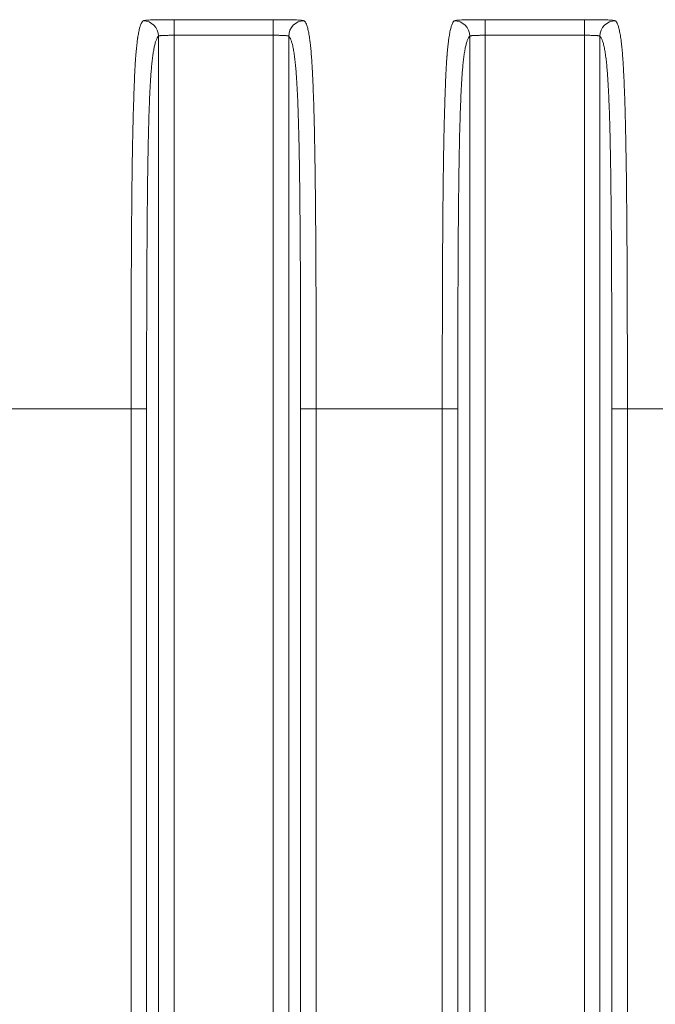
# Model space of a CAD drawing. Header units: millimetres. Extents: x 5 to 415, y 5 to 292.
# Tile 73 of 112: x 330.4 to 338.57, y 156 to 168.65. Entities that reach past the tile are written whole.
import ezdxf

# ---------------------------------------------------------------- set-up
doc = ezdxf.new("R2010")
doc.units = ezdxf.units.MM
doc.layers.add('Sichtbar schmal (ISO)', color=7, linetype='Continuous', lineweight=18)
doc.layers.add('Symbol (ISO)', color=7, linetype='Continuous', lineweight=25)
doc.styles.add('Notiztext (ISO)', font='isocpeur.ttf')
doc.dimstyles.new('Standard - Methode 1b (ISO)$7', dxfattribs={"dimtxt": 3.5, "dimasz": 2.5, "dimexe": 2, "dimexo": 0, "dimgap": 0.762, "dimtad": 1, "dimtoh": 1, "dimdsep": 46, "dimtxsty": 'Notiztext (ISO)', "dimcen": 0.09, "dimdle": 10, "dimclrd": 256, "dimclre": 256, "dimclrt": 256, "dimazin": 2, "dimtfac": 1, "dimtmove": 0, "dimatfit": 3, "dimfxl": 1, "dimtolj": 1, "dimlwd": -1, "dimlwe": -1, "dimarcsym": 0})

msp = doc.modelspace()

# ---------------------------------------------------------------- linework, layer by layer
at = {"layer": 'Sichtbar schmal (ISO)'}
for p, q in [((333.65600638, 168.65347247), (332.38148355, 168.65347247)), ((332.38148355, 168.45347688), (332.38148355, 168.65345584)), ((333.65600638, 168.65345584), (333.65600638, 168.45347688)), ((337.65600638, 168.65347247), (336.38148355, 168.65347247)), ((336.38148355, 168.45347688), (336.38148355, 168.65345584)), ((337.65600638, 168.65345584), (337.65600638, 168.45347688)), ((332.18175764, 143.90378977), (332.18175764, 168.44120817)), ((332.38148355, 168.45347688), (332.38148355, 143.89152107)), ((332.38148355, 168.45347688), (333.65600638, 168.45347688)), ((333.65600638, 143.89152107), (333.65600638, 168.45347688)), ((333.85573229, 168.44120817), (333.85573229, 143.90378978)), ((336.18175764, 143.90378978), (336.18175764, 168.44120817)), ((336.38148355, 168.45347688), (336.38148355, 143.89152107)), ((336.38148355, 168.45347688), (337.65600638, 168.45347688)), ((337.65600638, 143.89152107), (337.65600638, 168.45347688)), ((337.85573229, 168.44120817), (337.85573229, 143.90378978)), ((331.82895205, 163.64949987), (330.20853788, 163.64949987)), ((331.82895205, 163.64949987), (332.02867796, 163.64949987)), ((331.82895205, 148.69549808), (331.82895205, 163.64949987)), ((332.02867796, 163.64949987), (332.02867796, 148.69549808)), ((334.00881197, 148.69549808), (334.00881197, 163.64949987)), ((334.00881197, 163.64949987), (334.20853788, 163.64949987)), ((335.82895205, 163.64949987), (334.20853788, 163.64949987)), ((334.20853788, 163.64949987), (334.20853788, 148.69549808)), ((335.82895205, 148.69549808), (335.82895205, 163.64949987)), ((335.82895205, 163.64949987), (336.02867796, 163.64949987)), ((336.02867796, 163.64949987), (336.02867796, 148.69549808)), ((338.00881197, 148.69549808), (338.00881197, 163.64949987)), ((338.00881197, 163.64949987), (338.20853788, 163.64949987)), ((339.82895205, 163.64949987), (338.20853788, 163.64949987)), ((338.20853788, 163.64949987), (338.20853788, 148.69549808))]:
    msp.add_line(p, q, dxfattribs=at)
for centre, major_axis, ratio, start_param, end_param in [((331.98203173, 168.44120816), (0.14084188, -0.14199847), 0.997286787, 0.7908457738, 2.3589252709), ((334.05545819, 168.44120816), (-0.14084191, -0.14199844), 0.9972867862, 3.9242602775, 5.4923397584), ((335.98203173, 168.44120816), (0.14084188, -0.14199847), 0.997286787, 0.7908457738, 2.3589252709), ((338.05545819, 168.44120816), (-0.14084191, -0.14199844), 0.9972867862, 3.9242602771, 5.4923397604)]:
    msp.add_ellipse(centre, major_axis=major_axis, ratio=ratio, start_param=start_param, end_param=end_param, dxfattribs=at)
for points, knots in [([(331.98203173, 168.64093851), (331.97655696, 168.63522388), (331.97132414, 168.62778273), (331.96637427, 168.61884743), (331.96107053, 168.60927332), (331.95609181, 168.59797653), (331.95148809, 168.58545748), (331.9469423, 168.57309597), (331.94276233, 168.55954427), (331.93899533, 168.54551367), (331.93851392, 168.54372061), (331.9380393, 168.54192006), (331.93757114, 168.54011258), (331.93298102, 168.52239067), (331.92901383, 168.50407887), (331.92538086, 168.48504989), (331.92159655, 168.46522812), (331.91817412, 168.44465392), (331.91479501, 168.42183272), (331.91409111, 168.41707882), (331.91338911, 168.41222232), (331.91268629, 168.40724089), (331.91028473, 168.39021928), (331.90787827, 168.37180019), (331.90546135, 168.35145141), (331.90273743, 168.32851801), (331.89999965, 168.30314621), (331.89725238, 168.27426262), (331.89486176, 168.24912875), (331.8924637, 168.22133254), (331.89007444, 168.18994243), (331.88988909, 168.18750737), (331.88970381, 168.18505053), (331.8895186, 168.18257146), (331.88758566, 168.1566991), (331.8856599, 168.12851009), (331.88373888, 168.09755517), (331.88181493, 168.06655313), (331.87989561, 168.03277379), (331.87798535, 167.99579758), (331.87619139, 167.96107262), (331.87440548, 167.92352405), (331.8726354, 167.88288055), (331.87092988, 167.84371965), (331.86923918, 167.80168188), (331.86757097, 167.75662117), (331.86727334, 167.74858186), (331.86697645, 167.74044648), (331.8666803, 167.73221453), (331.86534237, 167.69502386), (331.86399681, 167.65563666), (331.86267521, 167.61454848), (331.8610153, 167.56294206), (331.85939387, 167.50864927), (331.85785101, 167.45286446), (331.85615829, 167.39166122), (331.85456021, 167.3286701), (331.85308092, 167.26557836), (331.85134693, 167.19162386), (331.84977588, 167.11754159), (331.84837515, 167.04597685), (331.8481666, 167.03532155), (331.84796178, 167.0247221), (331.8477607, 167.01418671), (331.84625571, 166.9353363), (331.84502073, 166.86019636), (331.84397311, 166.789321), (331.84234969, 166.67949173), (331.84117356, 166.57990561), (331.84023585, 166.49165048), (331.83993308, 166.46315475), (331.83965579, 166.43583649), (331.83939878, 166.40972025), (331.83841865, 166.3101238), (331.83770743, 166.2284896), (331.83705043, 166.15001767), (331.83665725, 166.10305685), (331.83628726, 166.05722004), (331.83591783, 166.00929029), (331.83533387, 165.93352755), (331.83473233, 165.85249292), (331.83413485, 165.76232293), (331.83372273, 165.70012732), (331.83331283, 165.63358604), (331.83291818, 165.56142897), (331.83252702, 165.48991071), (331.83215592, 165.41289583), (331.83180122, 165.32603228), (331.83127921, 165.19819844), (331.83078977, 165.04902823), (331.83038741, 164.86469538), (331.83036408, 164.85401073), (331.83034097, 164.84320784), (331.83031807, 164.83228719), (331.82998055, 164.67135536), (331.82969247, 164.48484652), (331.82946021, 164.27425768), (331.82925155, 164.08507486), (331.82908724, 163.87646064), (331.82895205, 163.64949987)], [0, 0, 0, 0, 0.0319539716, 0.0319539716, 0.0319539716, 0.0661924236, 0.0661924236, 0.0661924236, 0.1, 0.1, 0.1, 0.1043204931, 0.1043204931, 0.1043204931, 0.1466818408, 0.1466818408, 0.1466818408, 0.190808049, 0.190808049, 0.190808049, 0.2, 0.2, 0.2, 0.2314090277, 0.2314090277, 0.2314090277, 0.266807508, 0.266807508, 0.266807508, 0.2976104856, 0.2976104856, 0.2976104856, 0.3, 0.3, 0.3, 0.3249377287, 0.3249377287, 0.3249377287, 0.3499134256, 0.3499134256, 0.3499134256, 0.3733685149, 0.3733685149, 0.3733685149, 0.39596801, 0.39596801, 0.39596801, 0.4, 0.4, 0.4, 0.4182158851, 0.4182158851, 0.4182158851, 0.4410948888, 0.4410948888, 0.4410948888, 0.4661961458, 0.4661961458, 0.4661961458, 0.4956191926, 0.4956191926, 0.4956191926, 0.5, 0.5, 0.5, 0.5327874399, 0.5327874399, 0.5327874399, 0.5835952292, 0.5835952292, 0.5835952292, 0.6, 0.6, 0.6, 0.66256096, 0.66256096, 0.66256096, 0.7, 0.7, 0.7, 0.7591800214, 0.7591800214, 0.7591800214, 0.8, 0.8, 0.8, 0.8404585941, 0.8404585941, 0.8404585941, 0.9, 0.9, 0.9, 0.9034512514, 0.9034512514, 0.9034512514, 0.9543105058, 0.9543105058, 0.9543105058, 1, 1, 1, 1]), ([(334.05545819, 168.64093851), (334.05853873, 168.63781272), (334.06159043, 168.63410964), (334.06462863, 168.62974081), (334.06845879, 168.62423317), (334.07226748, 168.61767111), (334.07608498, 168.60977449), (334.08037088, 168.60090897), (334.08466792, 168.59036945), (334.08901681, 168.57750746), (334.09110665, 168.57132669), (334.09320846, 168.56460664), (334.09532619, 168.55723898), (334.09774127, 168.54883686), (334.10017812, 168.53958461), (334.1026125, 168.52943693), (334.10699136, 168.51118377), (334.11136175, 168.48998006), (334.1155774, 168.46594921), (334.11940698, 168.4441191), (334.12310826, 168.41995086), (334.12657277, 168.39419135), (334.12908199, 168.37553464), (334.1314671, 168.35606001), (334.13368992, 168.33632681), (334.13447934, 168.32931864), (334.13524722, 168.32227676), (334.1359956, 168.31519943), (334.13893217, 168.28742856), (334.14156867, 168.25916623), (334.14402177, 168.22995439), (334.14648771, 168.20058976), (334.14876911, 168.17026885), (334.15097139, 168.13791415), (334.15306704, 168.10712606), (334.15509173, 168.07449104), (334.15711689, 168.03857677), (334.15751645, 168.03149097), (334.15791595, 168.02427565), (334.15831582, 168.01691802), (334.159767, 167.99021622), (334.16123572, 167.96171893), (334.16270615, 167.93132678), (334.16445008, 167.8952819), (334.16619643, 167.85656816), (334.16791929, 167.81513454), (334.16957452, 167.77532736), (334.1712079, 167.7330083), (334.17279933, 167.68823344), (334.17437441, 167.64391873), (334.17590825, 167.59719801), (334.17738605, 167.5481962), (334.1780659, 167.52565334), (334.1787339, 167.50262896), (334.17938905, 167.47913622), (334.18017943, 167.45079499), (334.18095316, 167.42170604), (334.18170723, 167.39197462), (334.1831436, 167.33534159), (334.18450792, 167.27637065), (334.18579081, 167.21581086), (334.1871717, 167.15062417), (334.18845827, 167.08360058), (334.1896523, 167.01567017), (334.19097391, 166.94048144), (334.19218229, 166.8641857), (334.19329127, 166.78797832), (334.19364283, 166.76381983), (334.19398449, 166.73967057), (334.19431677, 166.71556593), (334.19517887, 166.6530255), (334.19596869, 166.59083664), (334.19669174, 166.52978717), (334.19789184, 166.4284577), (334.19890778, 166.3302702), (334.19976782, 166.238652), (334.20059486, 166.15054932), (334.20127841, 166.06852019), (334.20183946, 165.99550577), (334.20206304, 165.96640907), (334.20226473, 165.93875919), (334.20245026, 165.91220602), (334.20338848, 165.77793105), (334.20394564, 165.67171875), (334.20454072, 165.5479082), (334.20461535, 165.53238004), (334.20469013, 165.51657489), (334.2047655, 165.50040251), (334.20523731, 165.39915987), (334.20575723, 165.28352747), (334.20626708, 165.14292206), (334.20661645, 165.04657238), (334.20696009, 164.93849772), (334.20726419, 164.8153088), (334.20735984, 164.77656281), (334.20745264, 164.73631963), (334.20754154, 164.69461638), (334.20785565, 164.54726654), (334.20811915, 164.38168845), (334.20829425, 164.19951235), (334.20845709, 164.03009309), (334.20854388, 163.84631983), (334.20853788, 163.64949987)], [0, 0, 0, 0, 0.0255067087, 0.0255067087, 0.0255067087, 0.0576621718, 0.0576621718, 0.0576621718, 0.0937630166, 0.0937630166, 0.0937630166, 0.1111111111, 0.1111111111, 0.1111111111, 0.1308949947, 0.1308949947, 0.1308949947, 0.1664813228, 0.1664813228, 0.1664813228, 0.1988086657, 0.1988086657, 0.1988086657, 0.2222222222, 0.2222222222, 0.2222222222, 0.2305374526, 0.2305374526, 0.2305374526, 0.2631657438, 0.2631657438, 0.2631657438, 0.295964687, 0.295964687, 0.295964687, 0.3271755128, 0.3271755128, 0.3271755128, 0.3333333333, 0.3333333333, 0.3333333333, 0.3556808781, 0.3556808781, 0.3556808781, 0.3821849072, 0.3821849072, 0.3821849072, 0.407648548, 0.407648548, 0.407648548, 0.4328505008, 0.4328505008, 0.4328505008, 0.4444444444, 0.4444444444, 0.4444444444, 0.4584311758, 0.4584311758, 0.4584311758, 0.4850733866, 0.4850733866, 0.4850733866, 0.5137511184, 0.5137511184, 0.5137511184, 0.5454930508, 0.5454930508, 0.5454930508, 0.5555555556, 0.5555555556, 0.5555555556, 0.5816631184, 0.5816631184, 0.5816631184, 0.6249962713, 0.6249962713, 0.6249962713, 0.6666666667, 0.6666666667, 0.6666666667, 0.6832725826, 0.6832725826, 0.6832725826, 0.7672459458, 0.7672459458, 0.7672459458, 0.7777777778, 0.7777777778, 0.7777777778, 0.8437093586, 0.8437093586, 0.8437093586, 0.8888888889, 0.8888888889, 0.8888888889, 0.9030989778, 0.9030989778, 0.9030989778, 0.9533074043, 0.9533074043, 0.9533074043, 1, 1, 1, 1]), ([(335.98203173, 168.64093851), (335.97655696, 168.63522388), (335.97132414, 168.62778273), (335.96637427, 168.61884743), (335.96107053, 168.60927332), (335.95609181, 168.59797653), (335.95148809, 168.58545748), (335.9469423, 168.57309597), (335.94276233, 168.55954427), (335.93899533, 168.54551367), (335.93851392, 168.54372061), (335.9380393, 168.54192006), (335.93757114, 168.54011258), (335.93298102, 168.52239067), (335.92901383, 168.50407887), (335.92538086, 168.48504989), (335.92159655, 168.46522812), (335.91817412, 168.44465392), (335.91479501, 168.42183272), (335.91409111, 168.41707882), (335.91338911, 168.41222232), (335.91268629, 168.40724089), (335.91028473, 168.39021928), (335.90787827, 168.37180019), (335.90546135, 168.35145141), (335.90273743, 168.32851801), (335.89999965, 168.30314621), (335.89725238, 168.27426262), (335.89486176, 168.24912875), (335.8924637, 168.22133254), (335.89007444, 168.18994243), (335.88988909, 168.18750737), (335.88970381, 168.18505053), (335.8895186, 168.18257146), (335.88758566, 168.1566991), (335.8856599, 168.12851009), (335.88373888, 168.09755517), (335.88181493, 168.06655313), (335.87989561, 168.03277379), (335.87798535, 167.99579758), (335.87619139, 167.96107262), (335.87440548, 167.92352405), (335.8726354, 167.88288055), (335.87092988, 167.84371965), (335.86923918, 167.80168188), (335.86757097, 167.75662117), (335.86727334, 167.74858186), (335.86697645, 167.74044648), (335.8666803, 167.73221453), (335.86534237, 167.69502386), (335.86399681, 167.65563666), (335.86267521, 167.61454848), (335.8610153, 167.56294206), (335.85939387, 167.50864927), (335.85785101, 167.45286446), (335.85615829, 167.39166122), (335.85456021, 167.3286701), (335.85308092, 167.26557836), (335.85134693, 167.19162386), (335.84977588, 167.11754159), (335.84837515, 167.04597685), (335.8481666, 167.03532155), (335.84796178, 167.0247221), (335.8477607, 167.01418671), (335.84625571, 166.9353363), (335.84502073, 166.86019636), (335.84397311, 166.789321), (335.84234969, 166.67949173), (335.84117356, 166.57990561), (335.84023585, 166.49165048), (335.83993308, 166.46315475), (335.83965579, 166.43583649), (335.83939878, 166.40972025), (335.83841865, 166.3101238), (335.83770743, 166.2284896), (335.83705043, 166.15001767), (335.83665725, 166.10305685), (335.83628726, 166.05722004), (335.83591783, 166.00929029), (335.83533387, 165.93352755), (335.83473233, 165.85249292), (335.83413485, 165.76232293), (335.83372273, 165.70012732), (335.83331283, 165.63358604), (335.83291818, 165.56142897), (335.83252702, 165.48991071), (335.83215592, 165.41289583), (335.83180122, 165.32603228), (335.83127921, 165.19819844), (335.83078977, 165.04902823), (335.83038741, 164.86469538), (335.83036408, 164.85401073), (335.83034097, 164.84320784), (335.83031807, 164.83228719), (335.82998055, 164.67135536), (335.82969247, 164.48484652), (335.82946021, 164.27425768), (335.82925155, 164.08507486), (335.82908724, 163.87646064), (335.82895205, 163.64949987)], [0, 0, 0, 0, 0.0319539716, 0.0319539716, 0.0319539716, 0.0661924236, 0.0661924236, 0.0661924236, 0.1, 0.1, 0.1, 0.1043204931, 0.1043204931, 0.1043204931, 0.1466818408, 0.1466818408, 0.1466818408, 0.190808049, 0.190808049, 0.190808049, 0.2, 0.2, 0.2, 0.2314090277, 0.2314090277, 0.2314090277, 0.266807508, 0.266807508, 0.266807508, 0.2976104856, 0.2976104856, 0.2976104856, 0.3, 0.3, 0.3, 0.3249377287, 0.3249377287, 0.3249377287, 0.3499134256, 0.3499134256, 0.3499134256, 0.3733685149, 0.3733685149, 0.3733685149, 0.39596801, 0.39596801, 0.39596801, 0.4, 0.4, 0.4, 0.4182158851, 0.4182158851, 0.4182158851, 0.4410948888, 0.4410948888, 0.4410948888, 0.4661961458, 0.4661961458, 0.4661961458, 0.4956191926, 0.4956191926, 0.4956191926, 0.5, 0.5, 0.5, 0.5327874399, 0.5327874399, 0.5327874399, 0.5835952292, 0.5835952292, 0.5835952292, 0.6, 0.6, 0.6, 0.66256096, 0.66256096, 0.66256096, 0.7, 0.7, 0.7, 0.7591800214, 0.7591800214, 0.7591800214, 0.8, 0.8, 0.8, 0.8404585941, 0.8404585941, 0.8404585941, 0.9, 0.9, 0.9, 0.9034512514, 0.9034512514, 0.9034512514, 0.9543105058, 0.9543105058, 0.9543105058, 1, 1, 1, 1]), ([(338.05545819, 168.64093851), (338.05853873, 168.63781272), (338.06159043, 168.63410964), (338.06462863, 168.62974081), (338.06845879, 168.62423317), (338.07226748, 168.61767111), (338.07608498, 168.60977449), (338.08037088, 168.60090897), (338.08466792, 168.59036945), (338.08901681, 168.57750746), (338.09110665, 168.57132669), (338.09320846, 168.56460664), (338.09532619, 168.55723898), (338.09774127, 168.54883686), (338.10017812, 168.53958461), (338.1026125, 168.52943693), (338.10699136, 168.51118377), (338.11136175, 168.48998006), (338.1155774, 168.46594921), (338.11940698, 168.4441191), (338.12310826, 168.41995086), (338.12657277, 168.39419135), (338.12908199, 168.37553464), (338.1314671, 168.35606001), (338.13368992, 168.33632681), (338.13447934, 168.32931864), (338.13524722, 168.32227676), (338.1359956, 168.31519943), (338.13893217, 168.28742856), (338.14156867, 168.25916623), (338.14402177, 168.22995439), (338.14648771, 168.20058976), (338.14876911, 168.17026885), (338.15097139, 168.13791415), (338.15306704, 168.10712606), (338.15509173, 168.07449104), (338.15711689, 168.03857677), (338.15751645, 168.03149097), (338.15791595, 168.02427565), (338.15831582, 168.01691802), (338.159767, 167.99021622), (338.16123572, 167.96171893), (338.16270615, 167.93132678), (338.16445008, 167.8952819), (338.16619643, 167.85656816), (338.16791929, 167.81513454), (338.16957452, 167.77532736), (338.1712079, 167.7330083), (338.17279933, 167.68823344), (338.17437441, 167.64391873), (338.17590825, 167.59719801), (338.17738605, 167.5481962), (338.1780659, 167.52565334), (338.1787339, 167.50262896), (338.17938905, 167.47913622), (338.18017943, 167.45079499), (338.18095316, 167.42170604), (338.18170723, 167.39197462), (338.1831436, 167.33534159), (338.18450792, 167.27637065), (338.18579081, 167.21581086), (338.1871717, 167.15062417), (338.18845827, 167.08360058), (338.1896523, 167.01567017), (338.19097391, 166.94048144), (338.19218229, 166.8641857), (338.19329127, 166.78797832), (338.19364283, 166.76381983), (338.19398449, 166.73967057), (338.19431677, 166.71556593), (338.19517887, 166.6530255), (338.19596869, 166.59083664), (338.19669174, 166.52978717), (338.19789184, 166.4284577), (338.19890778, 166.3302702), (338.19976782, 166.238652), (338.20059486, 166.15054932), (338.20127841, 166.06852019), (338.20183946, 165.99550577), (338.20206304, 165.96640907), (338.20226473, 165.93875919), (338.20245026, 165.91220602), (338.20338848, 165.77793105), (338.20394564, 165.67171875), (338.20454072, 165.5479082), (338.20461535, 165.53238004), (338.20469013, 165.51657489), (338.2047655, 165.50040251), (338.20523731, 165.39915987), (338.20575723, 165.28352747), (338.20626708, 165.14292206), (338.20661645, 165.04657238), (338.20696009, 164.93849772), (338.20726419, 164.8153088), (338.20735984, 164.77656281), (338.20745264, 164.73631963), (338.20754154, 164.69461638), (338.20785565, 164.54726654), (338.20811915, 164.38168845), (338.20829425, 164.19951235), (338.20845709, 164.03009309), (338.20854388, 163.84631983), (338.20853788, 163.64949987)], [0, 0, 0, 0, 0.0255067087, 0.0255067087, 0.0255067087, 0.0576621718, 0.0576621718, 0.0576621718, 0.0937630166, 0.0937630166, 0.0937630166, 0.1111111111, 0.1111111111, 0.1111111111, 0.1308949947, 0.1308949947, 0.1308949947, 0.1664813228, 0.1664813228, 0.1664813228, 0.1988086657, 0.1988086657, 0.1988086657, 0.2222222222, 0.2222222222, 0.2222222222, 0.2305374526, 0.2305374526, 0.2305374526, 0.2631657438, 0.2631657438, 0.2631657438, 0.295964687, 0.295964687, 0.295964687, 0.3271755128, 0.3271755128, 0.3271755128, 0.3333333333, 0.3333333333, 0.3333333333, 0.3556808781, 0.3556808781, 0.3556808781, 0.3821849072, 0.3821849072, 0.3821849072, 0.407648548, 0.407648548, 0.407648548, 0.4328505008, 0.4328505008, 0.4328505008, 0.4444444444, 0.4444444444, 0.4444444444, 0.4584311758, 0.4584311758, 0.4584311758, 0.4850733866, 0.4850733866, 0.4850733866, 0.5137511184, 0.5137511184, 0.5137511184, 0.5454930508, 0.5454930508, 0.5454930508, 0.5555555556, 0.5555555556, 0.5555555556, 0.5816631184, 0.5816631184, 0.5816631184, 0.6249962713, 0.6249962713, 0.6249962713, 0.6666666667, 0.6666666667, 0.6666666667, 0.6832725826, 0.6832725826, 0.6832725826, 0.7672459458, 0.7672459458, 0.7672459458, 0.7777777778, 0.7777777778, 0.7777777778, 0.8437093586, 0.8437093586, 0.8437093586, 0.8888888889, 0.8888888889, 0.8888888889, 0.9030989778, 0.9030989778, 0.9030989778, 0.9533074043, 0.9533074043, 0.9533074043, 1, 1, 1, 1]), ([(332.02867796, 163.64949987), (332.02867795, 163.85638616), (332.02877731, 164.06321962), (332.02901292, 164.26990769), (332.02922311, 164.45430236), (332.02954175, 164.63858131), (332.0300086, 164.82261701), (332.03042131, 164.98530813), (332.03094985, 165.14780916), (332.03163564, 165.30994123), (332.03224151, 165.45317675), (332.03297012, 165.5961243), (332.03386377, 165.73854641), (332.03465872, 165.86523842), (332.03558427, 165.99151464), (332.03668347, 166.11706294), (332.03765523, 166.22805454), (332.03876271, 166.33847724), (332.04004744, 166.44794438), (332.04117446, 166.54397385), (332.04243789, 166.63926797), (332.04387472, 166.7333843), (332.04512855, 166.81551304), (332.04651441, 166.89674492), (332.04806219, 166.97661799), (332.04941206, 167.04627743), (332.05088509, 167.11490334), (332.05250279, 167.18205779), (332.05392164, 167.24095736), (332.05545178, 167.29872498), (332.0571067, 167.35498311), (332.05859175, 167.40546633), (332.06017729, 167.45473404), (332.06187042, 167.50247731), (332.06343649, 167.54663751), (332.06509461, 167.58949349), (332.06684696, 167.63080248), (332.06851033, 167.67001375), (332.0702586, 167.70783116), (332.07208996, 167.7440789), (332.07386781, 167.7792675), (332.07572396, 167.81297682), (332.07765336, 167.84509896), (332.07957367, 167.87706986), (332.08156654, 167.90746849), (332.08362427, 167.93625367), (332.0857262, 167.96565727), (332.0878958, 167.99337734), (332.09012312, 168.01943985), (332.09245658, 168.04674442), (332.09485339, 168.07222967), (332.09730165, 168.09599249), (332.09993251, 168.12152768), (332.10262279, 168.14507393), (332.10535888, 168.16680702), (332.1083646, 168.19068169), (332.11142561, 168.21236826), (332.11452697, 168.2321321), (332.11799007, 168.25420119), (332.12150348, 168.27387286), (332.12505152, 168.29151056), (332.12904752, 168.31137508), (332.13308743, 168.32865961), (332.13715579, 168.34382394), (332.14171542, 168.36081943), (332.14631079, 168.37515175), (332.1509279, 168.3873496), (332.15586822, 168.40040134), (332.16083345, 168.4110093), (332.16581337, 168.41967572), (332.17111409, 168.42890042), (332.17643146, 168.43592538), (332.18175764, 168.44120817)], [0, 0, 0, 0, 0.0938343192, 0.0938343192, 0.0938343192, 0.1775476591, 0.1775476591, 0.1775476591, 0.2515518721, 0.2515518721, 0.2515518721, 0.3169308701, 0.3169308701, 0.3169308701, 0.3750889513, 0.3750889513, 0.3750889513, 0.4265038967, 0.4265038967, 0.4265038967, 0.4716073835, 0.4716073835, 0.4716073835, 0.5109660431, 0.5109660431, 0.5109660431, 0.5452917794, 0.5452917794, 0.5452917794, 0.5753980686, 0.5753980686, 0.5753980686, 0.6024139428, 0.6024139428, 0.6024139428, 0.6274023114, 0.6274023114, 0.6274023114, 0.6511217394, 0.6511217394, 0.6511217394, 0.6741481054, 0.6741481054, 0.6741481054, 0.6970660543, 0.6970660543, 0.6970660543, 0.720476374, 0.720476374, 0.720476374, 0.7450023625, 0.7450023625, 0.7450023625, 0.771357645, 0.771357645, 0.771357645, 0.8003099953, 0.8003099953, 0.8003099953, 0.8326393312, 0.8326393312, 0.8326393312, 0.8690503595, 0.8690503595, 0.8690503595, 0.9098581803, 0.9098581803, 0.9098581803, 0.9535226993, 0.9535226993, 0.9535226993, 1, 1, 1, 1]), ([(332.18175764, 168.44120817), (332.18219842, 168.44208233), (332.18411547, 168.44370501), (332.18993709, 168.44578357), (332.19831147, 168.44751173), (332.20900004, 168.44893963), (332.22192555, 168.45011284), (332.23695054, 168.45106079), (332.25385255, 168.45180932), (332.27242133, 168.45238637), (332.29243673, 168.45281822), (332.31366502, 168.45312798), (332.33579502, 168.45333416), (332.3585057, 168.45345154), (332.37383041, 168.45347688), (332.38148355, 168.45347688)], [0, 0, 0, 0, 0.0838013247, 0.1650438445, 0.2427208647, 0.3191274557, 0.3954427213, 0.4713977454, 0.547106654, 0.6226076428, 0.6980833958, 0.7736686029, 0.8493777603, 0.9247262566, 1, 1, 1, 1]), ([(333.65600638, 168.45347688), (333.66427768, 168.45347687), (333.68059734, 168.45344774), (333.70427545, 168.45331609), (333.72670445, 168.45309328), (333.74785861, 168.45276714), (333.76773291, 168.45231581), (333.78610662, 168.45171556), (333.80274971, 168.4509412), (333.81747087, 168.44996514), (333.83007645, 168.44876095), (333.84039246, 168.44730476), (333.84825721, 168.445579), (333.85357467, 168.44356269), (333.85531917, 168.44202749), (333.85573229, 168.44120817)], [0, 0, 0, 0, 0.0813521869, 0.1603753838, 0.2364454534, 0.312131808, 0.3879044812, 0.4635051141, 0.5391746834, 0.6150496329, 0.691199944, 0.7676237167, 0.8444425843, 0.9214545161, 1, 1, 1, 1]), ([(333.85573229, 168.44120818), (333.85879532, 168.43817014), (333.86185529, 168.4345534), (333.86491092, 168.43027676), (333.86874537, 168.42491008), (333.872573, 168.41850425), (333.87639036, 168.41086556), (333.88072901, 168.40218373), (333.88505439, 168.39190933), (333.88935877, 168.37968669), (333.8939282, 168.36671141), (333.89847396, 168.35154057), (333.90298128, 168.33363591), (333.90733585, 168.31633805), (333.91165455, 168.29648853), (333.91591601, 168.27349564), (333.91960043, 168.25361624), (333.92324206, 168.23138711), (333.92682084, 168.20638367), (333.92997808, 168.18432544), (333.9330864, 168.16010798), (333.93612781, 168.13345149), (333.93885579, 168.10954217), (333.94152993, 168.08367064), (333.94413522, 168.05567865), (333.94654422, 168.02979566), (333.94889434, 168.00209969), (333.95117344, 167.97252749), (333.95333386, 167.94449516), (333.95543046, 167.91477692), (333.95745411, 167.88338728), (333.95941654, 167.85294716), (333.96131037, 167.82093523), (333.96312952, 167.78743034), (333.9649355, 167.75416824), (333.9666679, 167.71943474), (333.96832374, 167.68336215), (333.97001016, 167.64662348), (333.97161719, 167.60849582), (333.97314497, 167.56915765), (333.9747409, 167.52806475), (333.97625037, 167.48565095), (333.97767685, 167.44213602), (333.97920247, 167.39559698), (333.98063317, 167.34779844), (333.98197612, 167.29899686), (333.98344337, 167.24567844), (333.98480588, 167.19116273), (333.98607502, 167.13573729), (333.98748419, 167.07419688), (333.98877824, 167.01153494), (333.98997317, 166.94806017), (333.99131108, 166.87699055), (333.99252472, 166.80490195), (333.99363468, 166.73210743), (333.99488021, 166.65042251), (333.99599518, 166.56784872), (333.99700409, 166.48468391), (333.9981345, 166.39150431), (333.99913179, 166.29758279), (334.00002319, 166.20318566), (334.00101925, 166.09770657), (334.00188311, 165.99163365), (334.00264351, 165.88519257), (334.00349078, 165.76659005), (334.00420959, 165.64753045), (334.00482897, 165.52819673), (334.00551734, 165.39557095), (334.00608291, 165.26260658), (334.00655416, 165.12944656), (334.00707607, 164.98197463), (334.0074823, 164.83426273), (334.00780013, 164.68641882), (334.00815144, 164.52300075), (334.00839473, 164.3594214), (334.00855572, 164.19575873), (334.00873474, 164.01375525), (334.00881197, 163.83164873), (334.00881197, 163.64949987)], [0, 0, 0, 0, 0.0267285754, 0.0267285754, 0.0267285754, 0.0602698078, 0.0602698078, 0.0602698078, 0.0983914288, 0.0983914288, 0.0983914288, 0.1388604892, 0.1388604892, 0.1388604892, 0.1779580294, 0.1779580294, 0.1779580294, 0.2117613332, 0.2117613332, 0.2117613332, 0.241582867, 0.241582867, 0.241582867, 0.2683310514, 0.2683310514, 0.2683310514, 0.2930639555, 0.2930639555, 0.2930639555, 0.3165089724, 0.3165089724, 0.3165089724, 0.3392447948, 0.3392447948, 0.3392447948, 0.3618158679, 0.3618158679, 0.3618158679, 0.3848037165, 0.3848037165, 0.3848037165, 0.4088169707, 0.4088169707, 0.4088169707, 0.4344990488, 0.4344990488, 0.4344990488, 0.4625581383, 0.4625581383, 0.4625581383, 0.4937129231, 0.4937129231, 0.4937129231, 0.528595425, 0.528595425, 0.528595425, 0.567738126, 0.567738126, 0.567738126, 0.6115944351, 0.6115944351, 0.6115944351, 0.660599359, 0.660599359, 0.660599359, 0.7152033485, 0.7152033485, 0.7152033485, 0.7758894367, 0.7758894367, 0.7758894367, 0.8430980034, 0.8430980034, 0.8430980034, 0.9173864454, 0.9173864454, 0.9173864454, 1, 1, 1, 1]), ([(336.02867796, 163.64949987), (336.02867795, 163.85638616), (336.02877731, 164.06321962), (336.02901292, 164.26990769), (336.02922311, 164.45430236), (336.02954175, 164.63858131), (336.0300086, 164.82261701), (336.03042131, 164.98530813), (336.03094985, 165.14780916), (336.03163564, 165.30994123), (336.03224151, 165.45317675), (336.03297012, 165.5961243), (336.03386377, 165.73854641), (336.03465872, 165.86523842), (336.03558427, 165.99151464), (336.03668347, 166.11706294), (336.03765523, 166.22805454), (336.03876271, 166.33847724), (336.04004744, 166.44794438), (336.04117446, 166.54397385), (336.04243789, 166.63926797), (336.04387472, 166.7333843), (336.04512855, 166.81551304), (336.04651441, 166.89674492), (336.04806219, 166.97661799), (336.04941206, 167.04627743), (336.05088509, 167.11490334), (336.05250279, 167.18205779), (336.05392164, 167.24095736), (336.05545178, 167.29872498), (336.0571067, 167.35498311), (336.05859175, 167.40546633), (336.06017729, 167.45473404), (336.06187042, 167.50247731), (336.06343649, 167.54663751), (336.06509461, 167.58949349), (336.06684696, 167.63080248), (336.06851033, 167.67001375), (336.0702586, 167.70783116), (336.07208996, 167.7440789), (336.07386781, 167.7792675), (336.07572396, 167.81297682), (336.07765336, 167.84509896), (336.07957367, 167.87706986), (336.08156654, 167.90746849), (336.08362427, 167.93625367), (336.0857262, 167.96565727), (336.0878958, 167.99337734), (336.09012312, 168.01943985), (336.09245658, 168.04674442), (336.09485339, 168.07222967), (336.09730165, 168.09599249), (336.09993251, 168.12152768), (336.10262279, 168.14507393), (336.10535888, 168.16680702), (336.1083646, 168.19068169), (336.11142561, 168.21236826), (336.11452697, 168.2321321), (336.11799007, 168.25420119), (336.12150348, 168.27387286), (336.12505152, 168.29151056), (336.12904752, 168.31137508), (336.13308743, 168.32865961), (336.13715579, 168.34382394), (336.14171542, 168.36081943), (336.14631079, 168.37515175), (336.1509279, 168.3873496), (336.15586822, 168.40040134), (336.16083345, 168.4110093), (336.16581337, 168.41967572), (336.17111409, 168.42890042), (336.17643146, 168.43592538), (336.18175764, 168.44120817)], [0, 0, 0, 0, 0.0938343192, 0.0938343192, 0.0938343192, 0.1775476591, 0.1775476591, 0.1775476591, 0.2515518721, 0.2515518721, 0.2515518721, 0.3169308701, 0.3169308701, 0.3169308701, 0.3750889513, 0.3750889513, 0.3750889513, 0.4265038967, 0.4265038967, 0.4265038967, 0.4716073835, 0.4716073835, 0.4716073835, 0.5109660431, 0.5109660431, 0.5109660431, 0.5452917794, 0.5452917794, 0.5452917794, 0.5753980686, 0.5753980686, 0.5753980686, 0.6024139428, 0.6024139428, 0.6024139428, 0.6274023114, 0.6274023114, 0.6274023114, 0.6511217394, 0.6511217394, 0.6511217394, 0.6741481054, 0.6741481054, 0.6741481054, 0.6970660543, 0.6970660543, 0.6970660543, 0.720476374, 0.720476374, 0.720476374, 0.7450023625, 0.7450023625, 0.7450023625, 0.771357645, 0.771357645, 0.771357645, 0.8003099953, 0.8003099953, 0.8003099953, 0.8326393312, 0.8326393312, 0.8326393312, 0.8690503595, 0.8690503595, 0.8690503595, 0.9098581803, 0.9098581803, 0.9098581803, 0.9535226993, 0.9535226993, 0.9535226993, 1, 1, 1, 1]), ([(336.18175764, 168.44120817), (336.18219842, 168.44208233), (336.18411547, 168.44370501), (336.18993709, 168.44578357), (336.19831147, 168.44751173), (336.20900004, 168.44893963), (336.22192555, 168.45011284), (336.23695054, 168.45106079), (336.25385255, 168.45180932), (336.27242133, 168.45238637), (336.29243673, 168.45281822), (336.31366502, 168.45312798), (336.33579502, 168.45333416), (336.3585057, 168.45345154), (336.37383041, 168.45347688), (336.38148355, 168.45347688)], [0, 0, 0, 0, 0.0838013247, 0.1650438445, 0.2427208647, 0.3191274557, 0.3954427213, 0.4713977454, 0.547106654, 0.6226076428, 0.6980833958, 0.7736686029, 0.8493777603, 0.9247262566, 1, 1, 1, 1]), ([(337.65600638, 168.45347688), (337.66427768, 168.45347687), (337.68059734, 168.45344774), (337.70427545, 168.45331608), (337.72670445, 168.45309327), (337.74785861, 168.45276714), (337.76773291, 168.45231581), (337.78610662, 168.45171556), (337.80274971, 168.4509412), (337.81747087, 168.44996514), (337.83007645, 168.44876095), (337.84039246, 168.44730476), (337.84825721, 168.44557901), (337.85357467, 168.44356268), (337.85531916, 168.4420275), (337.85573229, 168.44120817)], [0, 0, 0, 0, 0.0813521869, 0.1603753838, 0.2364454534, 0.312131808, 0.3879044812, 0.4635051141, 0.5391746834, 0.6150496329, 0.6911999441, 0.7676237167, 0.8444425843, 0.9214545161, 1, 1, 1, 1]), ([(337.85573229, 168.44120818), (337.85879532, 168.43817014), (337.86185529, 168.4345534), (337.86491092, 168.43027676), (337.86874537, 168.42491008), (337.872573, 168.41850425), (337.87639036, 168.41086556), (337.88072901, 168.40218373), (337.88505439, 168.39190933), (337.88935877, 168.37968669), (337.8939282, 168.36671141), (337.89847396, 168.35154057), (337.90298128, 168.33363591), (337.90733585, 168.31633805), (337.91165455, 168.29648853), (337.91591601, 168.27349564), (337.91960043, 168.25361624), (337.92324206, 168.23138711), (337.92682084, 168.20638367), (337.92997808, 168.18432544), (337.9330864, 168.16010798), (337.93612781, 168.13345149), (337.93885579, 168.10954217), (337.94152993, 168.08367064), (337.94413522, 168.05567865), (337.94654422, 168.02979566), (337.94889434, 168.00209969), (337.95117344, 167.97252749), (337.95333386, 167.94449516), (337.95543046, 167.91477692), (337.95745411, 167.88338728), (337.95941654, 167.85294716), (337.96131037, 167.82093523), (337.96312952, 167.78743034), (337.9649355, 167.75416824), (337.9666679, 167.71943474), (337.96832374, 167.68336215), (337.97001016, 167.64662348), (337.97161719, 167.60849582), (337.97314497, 167.56915765), (337.9747409, 167.52806475), (337.97625037, 167.48565095), (337.97767685, 167.44213602), (337.97920247, 167.39559698), (337.98063317, 167.34779844), (337.98197612, 167.29899686), (337.98344337, 167.24567844), (337.98480588, 167.19116273), (337.98607502, 167.13573729), (337.98748419, 167.07419688), (337.98877824, 167.01153494), (337.98997317, 166.94806017), (337.99131108, 166.87699055), (337.99252472, 166.80490195), (337.99363468, 166.73210743), (337.99488021, 166.65042251), (337.99599518, 166.56784872), (337.99700409, 166.48468391), (337.9981345, 166.39150431), (337.99913179, 166.29758279), (338.00002319, 166.20318566), (338.00101925, 166.09770657), (338.00188311, 165.99163365), (338.00264351, 165.88519257), (338.00349078, 165.76659005), (338.00420959, 165.64753045), (338.00482897, 165.52819673), (338.00551734, 165.39557095), (338.00608291, 165.26260658), (338.00655416, 165.12944656), (338.00707607, 164.98197463), (338.0074823, 164.83426273), (338.00780013, 164.68641882), (338.00815144, 164.52300075), (338.00839473, 164.3594214), (338.00855572, 164.19575873), (338.00873474, 164.01375525), (338.00881197, 163.83164873), (338.00881197, 163.64949987)], [0, 0, 0, 0, 0.0267285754, 0.0267285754, 0.0267285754, 0.0602698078, 0.0602698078, 0.0602698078, 0.0983914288, 0.0983914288, 0.0983914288, 0.1388604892, 0.1388604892, 0.1388604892, 0.1779580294, 0.1779580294, 0.1779580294, 0.2117613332, 0.2117613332, 0.2117613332, 0.241582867, 0.241582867, 0.241582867, 0.2683310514, 0.2683310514, 0.2683310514, 0.2930639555, 0.2930639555, 0.2930639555, 0.3165089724, 0.3165089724, 0.3165089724, 0.3392447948, 0.3392447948, 0.3392447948, 0.3618158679, 0.3618158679, 0.3618158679, 0.3848037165, 0.3848037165, 0.3848037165, 0.4088169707, 0.4088169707, 0.4088169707, 0.4344990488, 0.4344990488, 0.4344990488, 0.4625581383, 0.4625581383, 0.4625581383, 0.4937129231, 0.4937129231, 0.4937129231, 0.528595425, 0.528595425, 0.528595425, 0.567738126, 0.567738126, 0.567738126, 0.6115944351, 0.6115944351, 0.6115944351, 0.660599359, 0.660599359, 0.660599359, 0.7152033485, 0.7152033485, 0.7152033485, 0.7758894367, 0.7758894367, 0.7758894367, 0.8430980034, 0.8430980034, 0.8430980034, 0.9173864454, 0.9173864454, 0.9173864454, 1, 1, 1, 1])]:
    msp.add_open_spline(points, degree=3, knots=knots, dxfattribs=at)
for points in [[(331.98203173, 168.64093851), (331.98459512, 168.64359412), (332.00916307, 168.64795844), (332.09774173, 168.65161384), (332.23159238, 168.65320535), (332.33191516, 168.65347177), (332.38148355, 168.65347247)], [(333.65600638, 168.65347247), (333.70675652, 168.65347187), (333.80792988, 168.653177), (333.93538223, 168.65168302), (334.02701947, 168.64810644), (334.05282969, 168.64368788), (334.05545819, 168.64093851)], [(335.98203173, 168.64093851), (335.98459512, 168.64359412), (336.00916307, 168.64795844), (336.09774173, 168.65161384), (336.23159238, 168.65320535), (336.33191516, 168.65347177), (336.38148355, 168.65347247)], [(337.65600638, 168.65347247), (337.70675652, 168.65347187), (337.80792988, 168.653177), (337.93538223, 168.65168302), (338.02701947, 168.64810644), (338.05282969, 168.64368788), (338.05545819, 168.64093851)]]:
    msp.add_open_spline(points, degree=3, dxfattribs=at)

# ---------------------------------------------------------------- leaders
at = {"layer": 'Symbol (ISO)', "annotation_type": 0, "has_hookline": 1, "hookline_direction": 0, "text_width": 20.64677992}
msp.add_leader([(307.44652101, 157.91951856), (321.02361618, 180.08790247), (323.52361618, 180.08790247)], dimstyle='Standard - Methode 1b (ISO)$7', override={"dimtad": 0}, dxfattribs=at)

doc.saveas('drawing.dxf')
